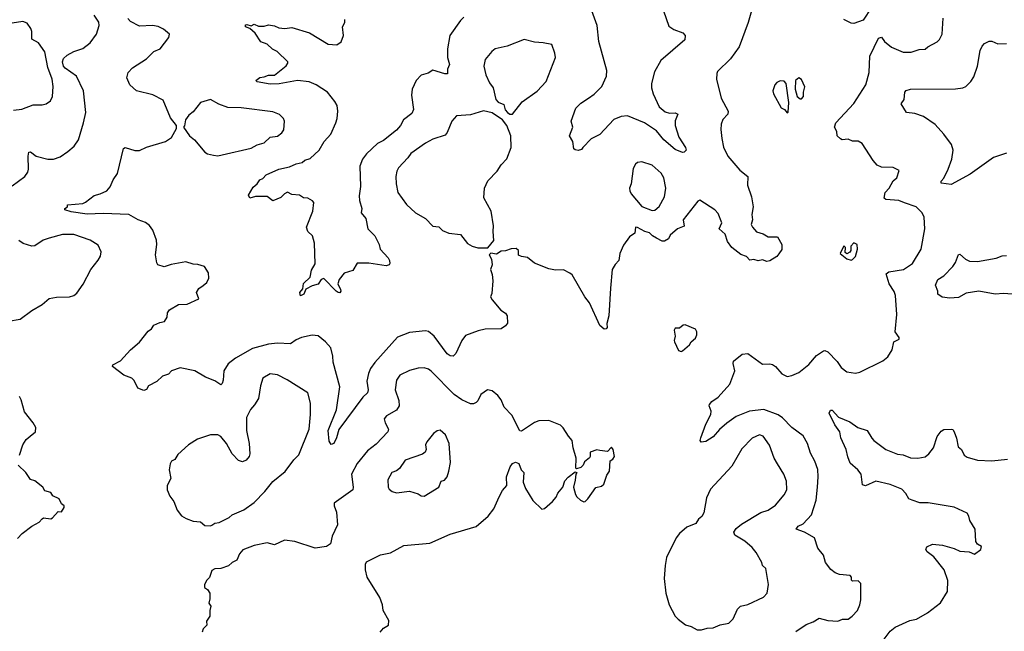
# Model space of a CAD drawing. Extents: x 1954678 to 2060275, y 904822 to 1016299.
# Tile 127 of 256: x 2019061 to 2025840, y 945262 to 949475. Entities that reach past the tile are written whole.
import ezdxf

# ---------------------------------------------------------------- set-up
doc = ezdxf.new("R2010")
doc.units = 0

msp = doc.modelspace()

# ---------------------------------------------------------------- linework, layer by layer
at = {"layer": '0CON20XD'}
for points in [[(2024113.3, 949585), (2024075.6, 949455), (2024015, 949286.7), (2023954, 949205), (2023865, 949116.7), (2023860, 949105), (2023858.8, 949065), (2023891.4, 948935), (2023940, 948845), (2023936.4, 948823.6), (2023902.8, 948787.2), (2023890.6, 948755), (2023888.3, 948718.3), (2023895.5, 948655.5), (2023906.6, 948596.6), (2023935.7, 948535), (2024019.1, 948439.1), (2024074, 948395), (2024071.9, 948335), (2024098.9, 948255), (2024110, 948185), (2024102.3, 948132.3), (2024106.2, 948095), (2024097.5, 948065), (2024106.7, 948045), (2024135, 948014.4), (2024179.6, 947999.6), (2024215, 947980), (2024279.2, 947979.2), (2024308.8, 947925), (2024308, 947892), (2024288.8, 947861.2), (2024275, 947843.3), (2024226, 947814), (2024205, 947810), (2024175, 947820), (2024145, 947813.3), (2024115, 947823.3), (2024088.3, 947818.3), (2024064.1, 947844.1), (2024027.3, 947857.3), (2023964.3, 947904.3), (2023935, 947946.7), (2023918.4, 947998.4), (2023876.9, 948035), (2023894.6, 948075), (2023870.4, 948140.4), (2023847.1, 948165), (2023745, 948232.5), (2023730, 948225), (2023629.4, 948095), (2023636.9, 948053.1), (2023590, 948035), (2023540.7, 947989.3), (2023527.5, 947965), (2023501.7, 947948.3), (2023485, 947949.2), (2023445, 947968.9), (2023417.5, 947985), (2023396.8, 948006.8), (2023364.6, 948014.6), (2023315, 948043.3), (2023300, 948045), (2023297.5, 948005), (2023260.7, 947979.3), (2023219.3, 947920.7), (2023193.3, 947865), (2023186.2, 947815), (2023160.7, 947789.3), (2023141.2, 947755), (2023130, 947625)], [(2024925, 949558.8), (2024868.7, 949471.3), (2024805, 949448.9), (2024785, 949450), (2024735, 949475.5)], [(2019009.9, 948330.1), (2019095.9, 948394.1), (2019116.7, 948425), (2019122.5, 948445), (2019120, 948535), (2019125, 948562.5), (2019135, 948563.5), (2019175, 948534.6), (2019255, 948513.3), (2019295, 948513.5), (2019340.5, 948529.5), (2019393, 948567), (2019435.4, 948604.6), (2019466, 948646), (2019501.4, 948765), (2019515.5, 948835), (2019499.5, 948985), (2019451.5, 949085), (2019375, 949140), (2019363.8, 949155), (2019355.5, 949185), (2019363.5, 949206.5), (2019388.6, 949231.4), (2019435, 949255.6), (2019495, 949275.7), (2019545.3, 949314.7), (2019589.2, 949375), (2019608.1, 949435), (2019605, 949456.7), (2019574, 949505)], [(2022118, 949492), (2022095, 949468.6), (2022021.9, 949365), (2022005.6, 949275), (2022007.5, 949215), (2022020.8, 949165), (2022006.2, 949135), (2022007.3, 949102.7), (2021987.5, 949102.5), (2021905, 949127.9), (2021874, 949106), (2021825, 949093.1), (2021791.8, 949055), (2021763.6, 948995), (2021759.5, 948955), (2021771.4, 948855), (2021762.1, 948827.9), (2021703.1, 948785), (2021682.9, 948745), (2021655.7, 948714.3), (2021565, 948642.9), (2021525, 948622.2), (2021449.1, 948550.9), (2021420.9, 948515), (2021402.9, 948465), (2021408.5, 948325), (2021398.3, 948261.7), (2021400.3, 948230.3), (2021417.1, 948175), (2021412, 948145), (2021444, 948105), (2021458, 948035), (2021506.7, 947985), (2021536.7, 947925), (2021543.9, 947893.9), (2021597.5, 947835), (2021607.5, 947815), (2021610, 947795), (2021603.9, 947786.1), (2021585, 947780), (2021465, 947797.1), (2021385, 947798), (2021355, 947746.7), (2021295, 947728.8), (2021260, 947685), (2021251.2, 947655), (2021270.8, 947615), (2021272.5, 947605), (2021265, 947594.2), (2021254.5, 947594.5), (2021241.2, 947605), (2021155, 947692.5), (2021137.5, 947685), (2021115, 947652.5), (2021075, 947641.2), (2021031.7, 947618.3), (2021018, 947585), (2020995, 947573.3), (2020989.2, 947595), (2021010, 947620), (2021015, 947656.7), (2021060, 947700), (2021071.2, 947748.8), (2021096.6, 947793.4), (2021091.2, 947935), (2021076.1, 947986.1), (2021045.9, 948015.9), (2021036, 948045), (2021080, 948155), (2021086.7, 948215), (2021077.3, 948227.3), (2021045, 948246.2), (2021015, 948248), (2020987.5, 948265), (2020935, 948271.2), (2020905, 948286), (2020885, 948275.8), (2020859.7, 948250.3), (2020805, 948227.5), (2020765, 948256.2), (2020684.2, 948255.8), (2020646.4, 948246.4), (2020636.4, 948266.4), (2020668.1, 948321.9), (2020696.7, 948345), (2020715, 948372.5), (2020735, 948380), (2020757.5, 948405), (2020845, 948444.3), (2020918.9, 948461.1), (2020965, 948480.8), (2021005, 948490), (2021025, 948507.5), (2021061.7, 948518.3), (2021123.1, 948575), (2021156.9, 948635), (2021202.2, 948685), (2021237.5, 948765), (2021247.3, 948795), (2021252.1, 948845), (2021246.8, 948883.2), (2021231.3, 948911.3), (2021179.4, 948975), (2021103.3, 949025), (2021055, 949046.1), (2020973.6, 949056.4), (2020846.9, 949033.1), (2020785, 949031.2), (2020697, 949047), (2020687.5, 949055), (2020715, 949075.7), (2020745, 949080), (2020775, 949092.7), (2020815, 949093.3), (2020895, 949157.5), (2020908.1, 949175), (2020908.1, 949185), (2020834.2, 949255), (2020802.3, 949272.3), (2020764.3, 949305), (2020722.4, 949322.4), (2020681.5, 949381.5), (2020645, 949414.2), (2020616.9, 949425), (2020615, 949440), (2020625, 949442.2), (2020655, 949432), (2020675, 949443.8), (2020705, 949430), (2020745, 949430), (2020775, 949440), (2020815, 949432.5), (2020845, 949417.5), (2020886.4, 949413.6), (2020935, 949421.2), (2021057.5, 949385), (2021185, 949305.7), (2021245, 949302), (2021275, 949321.2), (2021290, 949365), (2021283.8, 949425), (2021298.8, 949455), (2021298.8, 949475)], [(2023494.3, 949535), (2023530.3, 949430.3), (2023565, 949406), (2023627.5, 949385), (2023642.5, 949365), (2023640, 949335), (2023475, 949194), (2023432.9, 949115), (2023410.6, 949035), (2023411.1, 949005), (2023423.4, 948963.4), (2023464.4, 948875), (2023505, 948839.4), (2023535, 948831.9), (2023575, 948834.2), (2023593.3, 948825), (2023575, 948777.5), (2023574.3, 948745.7), (2023600, 948665), (2023645.8, 948595), (2023650, 948575), (2023637.1, 948562.9), (2023625, 948560), (2023575, 948581.4), (2023495, 948647.3), (2023445, 948709.4), (2023363.7, 948763.7), (2023245, 948812.5), (2023202.1, 948807.9), (2023152.4, 948787.6), (2023055, 948683.8), (2022995, 948653.3), (2022937.5, 948595), (2022930, 948580), (2022907, 948573), (2022885, 948577.5), (2022877.5, 948585), (2022870, 948635), (2022847.5, 948675), (2022870, 948735), (2022858.8, 948775), (2022889.2, 948865), (2022925, 948899.2), (2022976.9, 948933.1), (2023017.4, 948962.6), (2023068.6, 949015), (2023100.5, 949085), (2023102.9, 949125), (2023048.2, 949325), (2023037.5, 949435), (2023000, 949535)], [(2024405, 945260.6), (2024475, 945308.9), (2024523.4, 945326.6), (2024565, 945351.4), (2024625, 945335.8), (2024695, 945332.5), (2024725.8, 945344.2), (2024765, 945346), (2024793.8, 945365), (2024828.8, 945405), (2024846, 945445), (2024852.3, 945477.7), (2024851.7, 945591.7), (2024835, 945608.8), (2024795, 945607.5), (2024787.5, 945615), (2024787.5, 945635), (2024780, 945645), (2024705, 945653.3), (2024675, 945663.3), (2024645, 945686.7), (2024609.2, 945735), (2024595.6, 945785.6), (2024556.2, 945835), (2024533.3, 945905), (2024465, 945944), (2024407.5, 945965), (2024420, 945985), (2024455, 946001.2), (2024513.1, 946065), (2024544.4, 946165), (2024554.6, 946255), (2024559.1, 946325), (2024555.3, 946375.3), (2024535, 946434), (2024505, 946488.8), (2024484.5, 946555), (2024455, 946607.5), (2024378, 946665), (2024312.4, 946732.4), (2024283.5, 946753.5), (2024185, 946789.3), (2024085, 946779.1), (2023995, 946741.1), (2023930.6, 946695), (2023879.4, 946650.6), (2023835, 946600.8), (2023785, 946568), (2023753.9, 946563.9), (2023746.7, 946575), (2023750, 946595), (2023785, 946687.5), (2023819.2, 946755), (2023821.7, 946778.3), (2023808, 946815), (2023810.8, 946825), (2023826.2, 946845), (2023870, 946875), (2023949.4, 946965), (2023984.2, 947055), (2023973.8, 947106.2), (2023976.4, 947123.6), (2024035, 947170), (2024075, 947174.2), (2024175, 947100.8), (2024225, 947104.4), (2024245, 947100), (2024265.4, 947085.4), (2024307.5, 947035), (2024345, 947017.8), (2024376.7, 947023.3), (2024425, 947044.3), (2024495, 947099.2), (2024548, 947162), (2024595, 947194), (2024605, 947196), (2024625, 947186), (2024689.8, 947119.8), (2024717.9, 947077.9), (2024755, 947048.8), (2024815, 947040.8), (2024845, 947046), (2025004.2, 947125.8), (2025038.8, 947151.2), (2025068.8, 947201.2), (2025080, 947255), (2025115.8, 947274.2), (2025115.6, 947285), (2025089.4, 947325), (2025101.1, 947445), (2025090, 947575), (2025082.4, 947602.4), (2025046.7, 947655), (2025027.3, 947725), (2025045, 947738.3), (2025147, 947753), (2025207.8, 947795), (2025268.5, 947895), (2025292.5, 948035), (2025289.4, 948115), (2025275, 948143.8), (2025234.5, 948184.5), (2025152.2, 948212.2), (2025115, 948230), (2025025.4, 948235.4), (2025013.3, 948245), (2025018.8, 948285), (2025047.7, 948315), (2025075, 948364.3), (2025100, 948385), (2025116.4, 948436.4), (2025076.1, 948456.1), (2024995, 948459.4), (2024965, 948472.2), (2024936.9, 948505), (2024862.4, 948622.4), (2024835, 948637.5), (2024795, 948638.8), (2024765, 948651.2), (2024725, 948648), (2024713, 948653), (2024690, 948675), (2024686.2, 948705), (2024672, 948735), (2024681.2, 948765), (2024805, 948898.1), (2024887.1, 949025), (2024909.4, 949110.6), (2024915, 949222.5), (2024973.2, 949346.8), (2024995, 949353.3), (2025015, 949323.8), (2025063.3, 949285), (2025145, 949250.8), (2025198.8, 949251.2), (2025255, 949269.2), (2025295, 949271.2), (2025312.7, 949287.3), (2025377.3, 949322.7), (2025395, 949338.8), (2025412.5, 949375), (2025418.6, 949485)], [(2019019.5, 948850.5), (2019075, 948858), (2019155, 948888.8), (2019215, 948888.8), (2019242.5, 948895), (2019273.9, 948916.1), (2019287.5, 948945), (2019292.2, 949015), (2019284.4, 949065), (2019255.9, 949145), (2019235, 949253.8), (2019190, 949315), (2019145, 949340), (2019144.4, 949394.4), (2019138.6, 949415), (2019111.7, 949451.7), (2019082.9, 949462.9), (2019008.9, 949451.1)], [(2023130, 947625), (2023118, 947435), (2023103, 947383), (2023106.1, 947353.9), (2023100, 947345), (2023085, 947343.3), (2023055, 947367.5), (2022984, 947525), (2022952, 947565), (2022865, 947716.2), (2022849.7, 947729.7), (2022805, 947751.4), (2022750.3, 947750.3), (2022705, 947759.2), (2022605, 947796.7), (2022557.7, 947837.7), (2022515, 947843.3), (2022495, 947852.5), (2022496, 947885), (2022479.7, 947899.7), (2022445, 947896.9), (2022405, 947881.4), (2022375, 947881.2), (2022345, 947860), (2022305, 947866.7), (2022293.3, 947855), (2022310, 947825), (2022313.6, 947786.4), (2022303.3, 947755), (2022315, 947720), (2022319.2, 947675), (2022311.7, 947588.3), (2022303.3, 947565), (2022313.3, 947545), (2022373.6, 947473.6), (2022405, 947453.8), (2022418, 947435), (2022418.8, 947385), (2022405, 947366.7), (2022375, 947344.2), (2022265, 947342.9), (2022217.7, 947332.3), (2022129.7, 947300.3), (2022104.5, 947265.5), (2022064.5, 947175.5), (2022045, 947156.2), (2022025, 947160), (2022003.7, 947173.7), (2021915, 947295.8), (2021875, 947327.5), (2021855, 947332.5), (2021745, 947319.2), (2021663.1, 947286.9), (2021506.6, 947113.4), (2021477.1, 947072.9), (2021462.2, 947037.8), (2021451.5, 946985), (2021460, 946925), (2021456.2, 946905), (2021424.2, 946875), (2021257.8, 946652.2), (2021242, 946595), (2021223.9, 946556.1), (2021205, 946547.5), (2021191.3, 946571.3), (2021185.6, 946645), (2021242.7, 946787.3), (2021266.2, 946945), (2021220, 947115), (2021217.2, 947157.2), (2021203.1, 947215), (2021166.3, 947256.3), (2021115, 947297.5), (2021075, 947301.4), (2021002.5, 947285), (2020965, 947269.4), (2020925, 947241.4), (2020835.5, 947245.5), (2020775, 947239.6), (2020665, 947208.9), (2020546.3, 947143.7), (2020496.5, 947103.5), (2020465.7, 947055), (2020461.2, 946991.2), (2020455, 946967.5), (2020445, 946958.8), (2020405, 946987.1), (2020341.1, 947011.1), (2020267.5, 947055), (2020165, 947077.1), (2020106.7, 947055), (2020085, 947034), (2020045, 947018.8), (2020005, 946983.3), (2019948.3, 946951.7), (2019933.3, 946926.7), (2019915, 946921.2), (2019875, 946936.7), (2019848.7, 946988.7), (2019834.3, 947004.3), (2019777.5, 947025), (2019701.2, 947085), (2019702.5, 947097.5), (2019755.9, 947124.1), (2019825, 947200), (2019885.7, 947254.3), (2019945, 947330), (2019967.5, 947345), (2019985, 947370), (2020025, 947388.8), (2020057.5, 947395), (2020076.2, 947425), (2020078.8, 947455), (2020092.5, 947475), (2020155, 947512), (2020215, 947516.2), (2020295, 947552.5), (2020278.8, 947595), (2020295, 947623.3), (2020325, 947643.8), (2020350, 947665), (2020363.3, 947695), (2020361.7, 947731.7), (2020333.6, 947773.6), (2020288.3, 947788.3), (2020255, 947790), (2020205, 947807.5), (2020105, 947788.8), (2020055, 947771.2), (2020013.3, 947785), (2020005, 947800), (2019995.8, 947855.8), (2020005.8, 947925), (2020004, 947955), (2019978.8, 948025), (2019955, 948056.7), (2019927.7, 948077.7), (2019875.7, 948095.7), (2019813.2, 948133.2), (2019635, 948140.8), (2019525.6, 948135.6), (2019415, 948151.4), (2019372.5, 948165), (2019372.5, 948175), (2019390, 948185), (2019390, 948200), (2019495, 948208.8), (2019515, 948216.7), (2019575, 948264.2), (2019615, 948274.4), (2019660, 948295), (2019685, 948323.3), (2019705, 948372.5), (2019733.8, 948416.2), (2019775, 948587.5), (2019786.7, 948593.3), (2019853.9, 948573.9), (2019885.9, 948574.1), (2019935, 948596.2), (2020065, 948636.2), (2020105.9, 948664.1), (2020140, 948725), (2020140, 948745), (2020099.3, 948799.3), (2020049.7, 948919.7), (2019977.3, 948957.3), (2019865, 948983.8), (2019818.8, 949025), (2019798, 949075), (2019808.8, 949111.2), (2019837, 949143), (2019935, 949206.2), (2019985, 949256.2), (2020028.8, 949275), (2020088.7, 949351.3), (2020092, 949375), (2020050.5, 949410.5), (2020015, 949428), (2019975, 949434.2), (2019885, 949431.2), (2019825, 949462), (2019805, 949483.8)], [(2022455, 948824.4), (2022520.2, 948909.8), (2022625, 948981.2), (2022685, 949050), (2022751.2, 949215), (2022746.7, 949245), (2022723.8, 949303.8), (2022665, 949316), (2022605, 949320), (2022535, 949338.8), (2022417.4, 949292.6), (2022335, 949274), (2022310.8, 949255), (2022265, 949200), (2022255.8, 949155), (2022270, 949095), (2022295, 949038.8), (2022321.9, 949005), (2022339.4, 948925), (2022355, 948905.7), (2022395, 948890), (2022404.6, 948854.6), (2022419.2, 948835), (2022435, 948824.5), (2022455, 948824.4)], [(2025855, 948555.4), (2025764.7, 948525.3), (2025605, 948411.1), (2025475, 948338.8), (2025405, 948347.5), (2025405, 948362.5), (2025425, 948383.3), (2025454.4, 948445), (2025478.5, 948515), (2025487.5, 948575), (2025475.6, 948615.6), (2025425, 948686.2), (2025365, 948752), (2025285, 948807.5), (2025225, 948829.2), (2025166.4, 948836.4), (2025130, 948895), (2025150, 948925), (2025156, 948975), (2025165, 948985.8), (2025195, 948995.7), (2025505, 948997.8), (2025555.5, 949004.5), (2025575.6, 949014.4), (2025610.5, 949049.5), (2025629.5, 949080.5), (2025655.7, 949154.3), (2025675, 949262.5), (2025687.7, 949292.3), (2025705, 949310), (2025735, 949326.7), (2025755, 949326.2), (2025795, 949308), (2025855, 949310)], [(2024345, 948832.5), (2024351.7, 948838.3), (2024357.1, 948905), (2024338, 949035), (2024325, 949051.2), (2024297, 949053), (2024275, 949042.5), (2024260, 949025), (2024247.5, 948985), (2024250, 948965), (2024305, 948867.5), (2024326.4, 948856.4), (2024345, 948832.5)], [(2024445, 948928.8), (2024458.8, 948945), (2024457.5, 948975), (2024467, 949013), (2024443.6, 949063.6), (2024425, 949073.3), (2024402, 949055), (2024401.4, 948995), (2024415, 948946.7), (2024435, 948930), (2024445, 948928.8)], [(2020425, 948536.9), (2020455, 948544.3), (2020655, 948589.4), (2020695, 948612.5), (2020745, 948627.5), (2020786.7, 948665), (2020835, 948673.3), (2020866.2, 948695), (2020880, 948715), (2020883.3, 948775), (2020877.5, 948795), (2020850.5, 948820.5), (2020805, 948840), (2020585, 948868.6), (2020495, 948868.9), (2020432.2, 948892.2), (2020375, 948924.2), (2020305, 948904), (2020255, 948840), (2020225, 948817.5), (2020203.3, 948785), (2020196.4, 948743.6), (2020190, 948735), (2020231.2, 948675), (2020265, 948646.2), (2020335, 948562.5), (2020355, 948550), (2020395, 948540.6), (2020425, 948536.9)], [(2022285, 947902.5), (2022326.4, 947953.6), (2022320, 948015), (2022324, 948055), (2022306.2, 948155), (2022257.7, 948247.7), (2022260.8, 948315), (2022284, 948365), (2022348.6, 948431.4), (2022375.5, 948474.5), (2022415, 948516.7), (2022445.6, 948595), (2022443.1, 948675), (2022415.9, 948745.9), (2022385.9, 948785.9), (2022315, 948832.7), (2022255, 948847.8), (2022165, 948818.9), (2022068.3, 948811.7), (2022035.8, 948775), (2022005, 948696.7), (2021991.3, 948678.7), (2021905, 948650.8), (2021855.4, 948624.6), (2021755, 948554), (2021733, 948523), (2021668.8, 948455), (2021657.7, 948432.3), (2021652, 948395), (2021653.2, 948343.2), (2021664.2, 948284.2), (2021725, 948201.2), (2021786.2, 948145), (2021855.6, 948105.6), (2021905, 948052), (2021947.7, 948047.7), (2021973, 948023), (2022015, 948004.3), (2022095, 947995.6), (2022145, 947932.5), (2022175.7, 947915.7), (2022215, 947904.2), (2022285, 947902.5)], [(2023415, 948160), (2023435, 948162.9), (2023465, 948188.8), (2023500, 948255), (2023510, 948315), (2023496.2, 948385), (2023477, 948417), (2023415, 948472), (2023345, 948496.7), (2023315, 948490), (2023301.2, 948478.8), (2023285, 948450), (2023271.2, 948345), (2023260, 948315), (2023262, 948295), (2023271.9, 948275), (2023345, 948187.5), (2023415, 948160)], [(2018985, 947398.6), (2019065, 947412.5), (2019145, 947470.8), (2019216.8, 947513.2), (2019265, 947553.8), (2019315, 947564.3), (2019405, 947565.7), (2019433.3, 947575), (2019455, 947590), (2019497, 947653), (2019552, 947755), (2019602.1, 947817.9), (2019617.1, 947845), (2019621.4, 947875), (2019602.3, 947922.3), (2019545.5, 947955.5), (2019435, 947994.4), (2019355.6, 947994.4), (2019265, 947970), (2019222, 947955), (2019165, 947916.9), (2019145, 947915.6), (2019085, 947933.3), (2019055, 947953.3)], [(2024785, 947817.5), (2024795, 947822.5), (2024815.9, 947844.1), (2024830, 947895), (2024827.5, 947925), (2024805, 947936.7), (2024782.5, 947915), (2024782.5, 947885), (2024776.4, 947873.6), (2024755, 947862.5), (2024745, 947870), (2024747.5, 947905), (2024735, 947917.5), (2024710, 947865), (2024756.7, 947826.7), (2024785, 947817.5)], [(2025776.7, 947583.3), (2025665, 947604.5), (2025578.7, 947591.3), (2025525, 947562), (2025465, 947556.7), (2025413, 947563), (2025383.3, 947583.3), (2025382.5, 947605), (2025366.7, 947645), (2025382.5, 947685), (2025425, 947710), (2025485, 947773.8), (2025505, 947802.5), (2025525, 947857.5), (2025535, 947858.8), (2025574, 947825), (2025600.7, 947810.7), (2025655, 947810), (2025785, 947830.9), (2025825, 947847.8), (2025855, 947850)], [(2025893.8, 947583.8), (2025835, 947587.9), (2025776.7, 947583.3)], [(2023615, 947190), (2023625, 947193.3), (2023673.3, 947235), (2023683.6, 947256.4), (2023715, 947280), (2023724, 947305), (2023723.3, 947325), (2023715, 947342.5), (2023643, 947373), (2023629.3, 947370.7), (2023605, 947350), (2023575, 947350), (2023567.5, 947335), (2023573.3, 947295), (2023566.7, 947265), (2023570, 947255), (2023597, 947197), (2023615, 947190)], [(2021542.5, 945255), (2021567, 945283), (2021600, 945305), (2021603.3, 945335), (2021564, 945405), (2021558.8, 945445), (2021540, 945495), (2021454.2, 945635), (2021442.5, 945685), (2021442.5, 945725), (2021449.7, 945740.3), (2021545, 945787.5), (2021615, 945802), (2021705, 945852.5), (2021885, 945869.4), (2022025, 945930), (2022205, 945984), (2022286, 946055), (2022325.5, 946104.5), (2022362.9, 946187.1), (2022385, 946232), (2022414, 946265), (2022412.9, 946325), (2022438.8, 946395), (2022455, 946416.7), (2022475, 946427.5), (2022498.3, 946418.3), (2022513.8, 946375), (2022531.2, 946355), (2022528.3, 946288.3), (2022544, 946245), (2022595, 946163.3), (2022655, 946102.5), (2022675, 946106.7), (2022728.8, 946155), (2022753.8, 946185), (2022765.9, 946214.1), (2022800, 946255), (2022815, 946297.5), (2022837, 946323), (2022885, 946360), (2022897.5, 946355), (2022890, 946345), (2022886.4, 946303.6), (2022873.3, 946255), (2022887.5, 946205), (2022897, 946187), (2022922.5, 946165), (2022945, 946153.3), (2022955, 946156.7), (2022973.8, 946175), (2023027, 946253), (2023067.7, 946262.3), (2023083.3, 946275), (2023103, 946337), (2023122.5, 946365), (2023127.5, 946435), (2023145, 946447.5), (2023156, 946465), (2023147.5, 946515), (2023135, 946530), (2023109.3, 946500.7), (2023055, 946507.5), (2023035, 946511.2), (2022990, 946495), (2022990, 946465), (2022983.9, 946456.1), (2022950.7, 946429.3), (2022940, 946405), (2022925, 946390), (2022895, 946380), (2022890, 946385), (2022893.3, 946455), (2022871.2, 946525), (2022865.8, 946575), (2022840, 946605), (2022804.1, 946664.1), (2022785, 946681.2), (2022705, 946714.2), (2022635, 946710.8), (2022605, 946700), (2022515, 946640), (2022505, 946642.5), (2022450.5, 946750.5), (2022395.7, 946805.7), (2022376, 946855), (2022354, 946885), (2022315, 946919.2), (2022282.5, 946925), (2022235, 946893.3), (2022215, 946850), (2022203, 946837), (2022185, 946828), (2022165, 946828.6), (2022105, 946856.5), (2022052.7, 946892.7), (2021895, 947054.3), (2021875, 947068.1), (2021845, 947075.6), (2021805, 947074.3), (2021745, 947059.2), (2021678.8, 947025), (2021655, 946992.5), (2021646.5, 946925), (2021670.8, 946850.8), (2021673.9, 946815), (2021654.7, 946785.3), (2021586, 946745), (2021571.2, 946725), (2021577, 946697), (2021600.8, 946655), (2021595.8, 946635), (2021515, 946551.1), (2021455, 946504.4), (2021385, 946417.5), (2021346.7, 946345), (2021358.1, 946255), (2021353.8, 946235), (2021226.2, 946145), (2021226, 946125), (2021242.1, 946082.1), (2021250, 945995), (2021212.4, 945917.6), (2021200, 945865), (2021174.1, 945845.9), (2021095, 945834.5), (2020955, 945879.2), (2020885, 945890), (2020815, 945856.7), (2020765, 945870), (2020675, 945853.3), (2020597, 945823), (2020573.9, 945796.1), (2020555, 945752.5), (2020524.2, 945735.8), (2020498.3, 945711.7), (2020445, 945693.3), (2020405, 945692.5), (2020385, 945680), (2020368.8, 945631.2), (2020350, 945615), (2020332.5, 945585), (2020333, 945563), (2020355, 945550), (2020370, 945525), (2020370, 945485), (2020362.5, 945455), (2020377.5, 945435), (2020370, 945405), (2020370, 945365), (2020348.3, 945331.7), (2020350, 945305), (2020325, 945277.5), (2020316.7, 945255)], [(2020375, 945987.5), (2020385, 945993.3), (2020405, 946006.7), (2020435, 946011.2), (2020503.3, 946045), (2020525, 946064), (2020605, 946099.2), (2020675, 946149.2), (2020749.4, 946225), (2020805, 946294.3), (2020888.3, 946361.7), (2020948.3, 946441.7), (2020983, 946477), (2021053.5, 946655), (2021063.1, 946755), (2021062.7, 946832.7), (2021045, 946903.3), (2020903.8, 946995), (2020835, 947028.1), (2020785, 947035.6), (2020735, 947006.2), (2020718.3, 946951.7), (2020705.7, 946865), (2020678.6, 946821.4), (2020651.1, 946788.9), (2020622.9, 946735), (2020622.2, 946645), (2020640, 946555), (2020645.8, 946485), (2020642, 946465), (2020620.5, 946439.5), (2020595, 946430), (2020567.7, 946437.7), (2020525, 946483.8), (2020485, 946556.2), (2020445, 946604), (2020425, 946615.8), (2020375, 946616), (2020285.7, 946584.3), (2020223.3, 946545), (2020150.5, 946479.5), (2020130, 946445), (2020107, 946433), (2020097.5, 946415), (2020090, 946375), (2020102.5, 946315), (2020077.5, 946265), (2020076.7, 946235), (2020095, 946193.3), (2020122, 946155), (2020145, 946096.7), (2020175, 946057.5), (2020208.3, 946038.3), (2020255, 946021.2), (2020305, 946016.2), (2020335, 945990), (2020375, 945987.5)], [(2019060, 946475), (2019083.3, 946545), (2019106.1, 946583.9), (2019132.5, 946605), (2019170, 946635), (2019172.5, 946665), (2019155, 946697.5), (2019095, 946773.3), (2019071.2, 946855), (2019058.8, 946878.8)], [(2025012.8, 945207.2), (2025055, 945261.8), (2025089.6, 945290.4), (2025190, 945335), (2025235, 945346.2), (2025311.3, 945388.7), (2025401.9, 945458.1), (2025448.6, 945535), (2025452.4, 945612.4), (2025427.1, 945685), (2025355.7, 945775.7), (2025309.5, 945809.5), (2025300, 945825), (2025306.1, 945843.9), (2025345, 945860.8), (2025415, 945854.3), (2025495, 945831.4), (2025535, 945813.1), (2025598.3, 945808.3), (2025635, 945793.8), (2025677.5, 945825), (2025682.5, 945845), (2025655, 945862.5), (2025645, 945880), (2025640, 945965), (2025604, 946025), (2025597.1, 946055), (2025584.2, 946075), (2025495, 946116.9), (2025315.9, 946145.9), (2025257.6, 946147.6), (2025205, 946163.9), (2025183.6, 946175), (2025161.5, 946211.5), (2025135, 946240), (2025055, 946273.5), (2024955.7, 946295.7), (2024885, 946264), (2024865, 946270), (2024855, 946343.3), (2024831.2, 946375), (2024780, 946420), (2024763, 946463), (2024752.5, 946515), (2024715.7, 946595), (2024706.8, 946636.8), (2024672.5, 946685), (2024633.8, 946765), (2024642.5, 946785), (2024655, 946786), (2024697.8, 946737.8), (2024776.2, 946705), (2024832, 946665), (2024895, 946643.8), (2024928.3, 946591.7), (2024940.8, 946575), (2025025, 946513.5), (2025105, 946482.2), (2025145, 946477.5), (2025195, 946457.5), (2025245.5, 946454.5), (2025295, 946464.4), (2025321.4, 946485), (2025352.9, 946525), (2025376.9, 946603.1), (2025405, 946640), (2025425, 946651.2), (2025475, 946654.2), (2025485, 946651.2), (2025495.7, 946635), (2025511.7, 946591.7), (2025521.8, 946531.8), (2025545, 946514), (2025565, 946475.8), (2025585, 946461.1), (2025655, 946440.8), (2025755, 946435.5), (2025862.6, 946447.4)], [(2021845, 946192), (2021946.7, 946255), (2021962.5, 946295), (2021985, 946302.5), (2022003.3, 946325), (2022016.7, 946365), (2022027.5, 946425), (2022018.8, 946555), (2021993.3, 946615), (2021955, 946646.2), (2021936.4, 946643.6), (2021910, 946625), (2021863.9, 946566.1), (2021856.2, 946545), (2021859.2, 946515), (2021852.5, 946495), (2021835, 946482.5), (2021715, 946441.2), (2021676.6, 946383.4), (2021655, 946366), (2021623.3, 946355), (2021595.9, 946304.1), (2021597.5, 946255), (2021605, 946240), (2021625, 946224), (2021655, 946216.2), (2021745, 946228), (2021805, 946208), (2021825, 946194), (2021845, 946192)], [(2023725, 945271.2), (2023755, 945272.5), (2023793.6, 945283.6), (2023835, 945286.2), (2023885, 945306), (2023942.7, 945317.3), (2023972.3, 945347.7), (2024004.2, 945415), (2024025, 945434.2), (2024075, 945447.1), (2024182.7, 945497.3), (2024208, 945525), (2024216.7, 945585), (2024198.8, 945695), (2024174.3, 945714.3), (2024170, 945735), (2024130.8, 945805), (2024105, 945838), (2024052.6, 945882.6), (2023983.8, 945925), (2023978, 945945), (2023995, 945970.8), (2024031.4, 945998.6), (2024165, 946080), (2024213.8, 946095), (2024265, 946130.8), (2024325, 946201.2), (2024342.5, 946235), (2024340.8, 946295), (2024321.4, 946345), (2024279.4, 946415), (2024255.6, 946455), (2024224.5, 946544.5), (2024180, 946605), (2024155, 946614.3), (2024105, 946591.9), (2024032, 946518), (2023965, 946398.6), (2023818.3, 946241.7), (2023788.7, 946181.3), (2023771.2, 946078.8), (2023756.8, 946053.2), (2023735, 946033.3), (2023716.7, 946005), (2023655, 945980), (2023605, 945936.2), (2023581.2, 945905), (2023515, 945770), (2023504.1, 945715.9), (2023498, 945625), (2023509.2, 945525), (2023532.5, 945445), (2023574, 945365), (2023594.3, 945344.3), (2023645, 945306.2), (2023683.9, 945293.9), (2023725, 945271.2)], [(2019045, 945900), (2019077.5, 945935), (2019144.2, 945985.8), (2019196.1, 946013.9), (2019215, 946037.5), (2019225, 946042.5), (2019275, 946037.5), (2019287, 946043), (2019325, 946087.5), (2019350, 946085), (2019367.5, 946115), (2019367.5, 946125), (2019350, 946140), (2019333, 946173), (2019290, 946195), (2019275, 946217.5), (2019235, 946230), (2019220, 946255), (2019165, 946297.5), (2019135, 946307.5), (2019103.8, 946355), (2019051.2, 946405)]]:
    msp.add_lwpolyline(points, dxfattribs=at)

doc.saveas('drawing.dxf')
